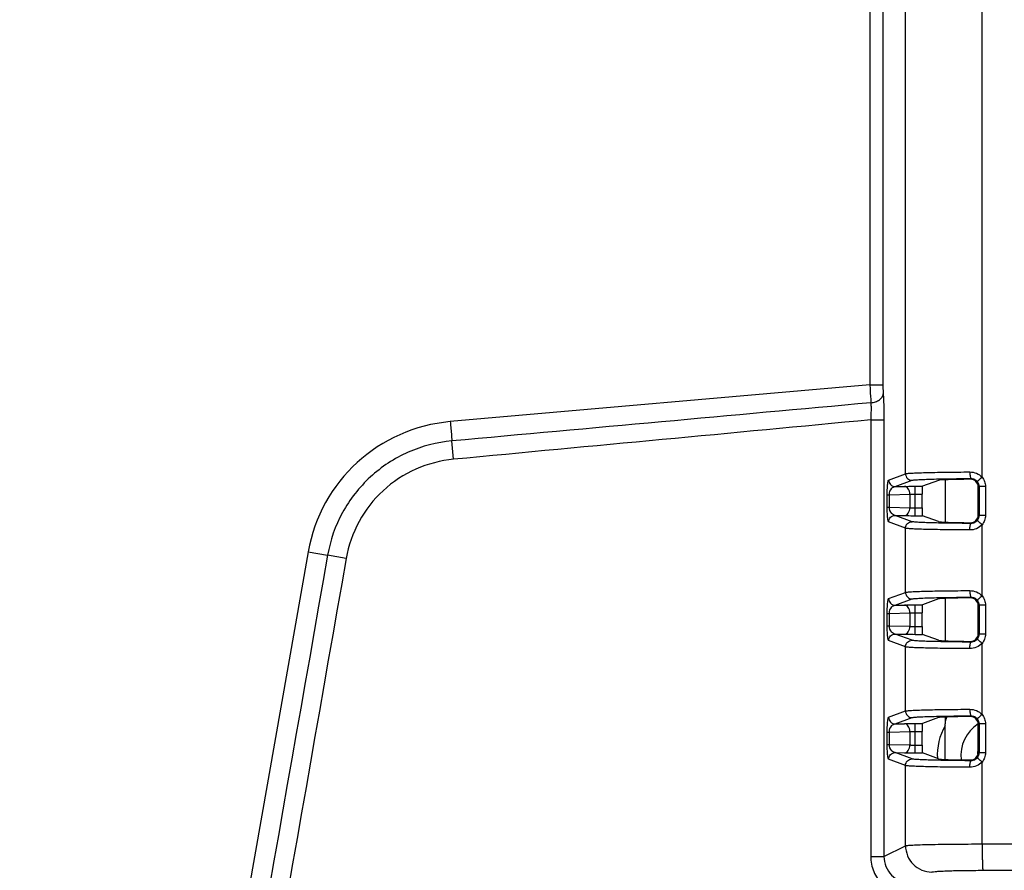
# Model space of a CAD drawing. Header units: millimetres. Extents: x 0 to 1682, y 0 to 1188.
# Tile 36 of 59: x 1180 to 1255, y 613 to 678. Entities that reach past the tile are written whole.
import ezdxf

# ---------------------------------------------------------------- set-up
doc = ezdxf.new("R2010")
doc.units = ezdxf.units.MM
doc.header["$LTSCALE"] = 92.51
for name, color, linetype in [('CONNECTOR_GUIDE-RTW-SHAPE', 7, 'CONTINUOUS'), ('FRONT_BEZEL-RT1951WD-SHAPE', 7, 'CONTINUOUS'), ('ISO7045-M3X5-4_8-SHAPE', 7, 'CONTINUOUS'), ('REAR_CASE-RT1951WD-SHAPE', 7, 'CONTINUOUS'), ('SMPS_TOPRTWD_ASSY-SHAPE', 7, 'CONTINUOUS')]:
    doc.layers.add(name, color=color, linetype=linetype)

msp = doc.modelspace()

# ---------------------------------------------------------------- linework, layer by layer
at = {"layer": 'CONNECTOR_GUIDE-RTW-SHAPE', "color": 7, "linetype": 'Continuous'}
msp.add_line((1250.645959, 621.478739), (1250.645959, 624.19285), dxfattribs=at)
msp.add_arc((1251.645959, 624.19285), 1, 149.59840763, 180, dxfattribs=at)
at = {"layer": 'FRONT_BEZEL-RT1951WD-SHAPE', "color": 7, "linetype": 'Continuous'}
msp.add_arc((1254.645959, 621.79285), 4.586453, 150.74143945, 183.06098151, dxfattribs=at)
at = {"layer": 'ISO7045-M3X5-4_8-SHAPE', "color": 7, "linetype": 'Continuous'}
for p, q in [((1253.145959, 621.871683), (1253.145959, 622.09285)), ((1253.145959, 622.09285), (1253.169761, 622.09285))]:
    msp.add_line(p, q, dxfattribs=at)
msp.add_arc((1254.645959, 621.79285), 2.8, 121.8773944, 187.09261532, dxfattribs=at)
at = {"layer": 'REAR_CASE-RT1951WD-SHAPE', "color": 7, "linetype": 'Continuous'}
for p, q in [((1244.948203, 736.697432), (1244.948203, 649.888267)), ((1245.938786, 736.697432), (1245.938786, 649.888267)), ((1247.649686, 643.155483), (1247.649686, 679.053246)), ((1253.461121, 642.884825), (1253.461121, 679.323905)), ((1244.948203, 649.888267), (1213.12968, 647.104507)), ((1244.948203, 649.888267), (1245.938786, 649.888267)), ((1245.013444, 647.24012), (1245.013444, 614.121682)), ((1245.013444, 647.24012), (1246.011008, 647.24012)), ((1246.011008, 647.24012), (1246.011008, 614.121682)), ((1213.38383, 644.251087), (1213.253209, 645.641215)), ((1246.369956, 642.676255), (1247.649686, 643.155483)), ((1246.868738, 642.176426), (1248.148468, 642.655655)), ((1246.868738, 642.176426), (1247.57332, 642.193039)), ((1248.376277, 639.970509), (1248.376277, 642.20111)), ((1248.376277, 642.20111), (1248.940453, 642.20111)), ((1250.143596, 642.651659), (1248.940453, 642.20111)), ((1252.565781, 642.786882), (1252.621026, 642.787162)), ((1252.566404, 642.732539), (1252.621026, 642.787162)), ((1253.169761, 642.136308), (1253.223417, 642.189963)), ((1253.169761, 640.035311), (1253.169761, 642.136308)), ((1253.223417, 642.189963), (1253.223417, 639.981656)), ((1253.708818, 642.189963), (1253.223417, 642.189963)), ((1253.708818, 642.189963), (1253.708818, 639.981656)), ((1246.261645, 640.614896), (1246.261645, 641.556724)), ((1246.261645, 641.556724), (1246.425862, 641.556724)), ((1246.425862, 641.556724), (1247.974799, 641.593244)), ((1246.425862, 640.614896), (1246.425862, 641.556724)), ((1247.974799, 641.593244), (1247.974799, 640.578375)), ((1248.376277, 641.601316), (1248.899595, 641.601316)), ((1248.899595, 640.570304), (1248.899595, 641.601316)), ((1246.261645, 640.614896), (1246.425862, 640.614896)), ((1246.425862, 640.614896), (1247.974799, 640.578375)), ((1248.148468, 639.515965), (1246.868738, 639.995193)), ((1246.868738, 639.995193), (1247.57332, 639.978581)), ((1248.376277, 640.570304), (1248.899595, 640.570304)), ((1248.376277, 639.970509), (1248.940453, 639.970509)), ((1250.143596, 639.519961), (1248.940453, 639.970509)), ((1253.169761, 640.035311), (1253.223417, 639.981656)), ((1253.708818, 639.981656), (1253.223417, 639.981656)), ((1247.649686, 639.016136), (1246.369956, 639.495364)), ((1252.621026, 639.384458), (1252.565792, 639.384737)), ((1252.566404, 639.43908), (1252.621026, 639.384458)), ((1253.461121, 633.884825), (1253.461121, 639.286795)), ((1247.649686, 634.155483), (1247.649686, 639.016136)), ((1202.357856, 637.233949), (1180.477102, 513.142022)), ((1202.357856, 637.233949), (1203.82573, 636.974284)), ((1205.233473, 636.727597), (1203.82573, 636.974284)), ((1246.369956, 633.676255), (1247.649686, 634.155483)), ((1246.868738, 633.176426), (1248.148468, 633.655655)), ((1246.868738, 633.176426), (1247.57332, 633.193039)), ((1248.376277, 630.970509), (1248.376277, 633.20111)), ((1248.376277, 633.20111), (1248.940453, 633.20111)), ((1250.143596, 633.651659), (1248.940453, 633.20111)), ((1252.565781, 633.786882), (1252.621026, 633.787162)), ((1252.566404, 633.732539), (1252.621026, 633.787162)), ((1253.169761, 633.136308), (1253.223417, 633.189963)), ((1253.223417, 633.189963), (1253.223417, 630.981656)), ((1253.708818, 633.189963), (1253.223417, 633.189963)), ((1253.708818, 633.189963), (1253.708818, 630.981656)), ((1246.261645, 631.614896), (1246.261645, 632.556724)), ((1246.261645, 632.556724), (1246.425862, 632.556724)), ((1246.425862, 632.556724), (1247.974799, 632.593244)), ((1246.425862, 631.614896), (1246.425862, 632.556724)), ((1247.974799, 632.593244), (1247.974799, 631.578375)), ((1248.376277, 632.601316), (1248.899595, 632.601316)), ((1248.899595, 631.570304), (1248.899595, 632.601316)), ((1253.169761, 631.035311), (1253.169761, 633.136308)), ((1246.261645, 631.614896), (1246.425862, 631.614896)), ((1246.425862, 631.614896), (1247.974799, 631.578375)), ((1248.148468, 630.515965), (1246.868738, 630.995193)), ((1246.868738, 630.995193), (1247.57332, 630.978581)), ((1248.376277, 631.570304), (1248.899595, 631.570304)), ((1248.376277, 630.970509), (1248.940453, 630.970509)), ((1250.143596, 630.519961), (1248.940453, 630.970509)), ((1253.169761, 631.035311), (1253.223417, 630.981656)), ((1253.708818, 630.981656), (1253.223417, 630.981656)), ((1247.649686, 630.016136), (1246.369956, 630.495364)), ((1252.621026, 630.384458), (1252.565792, 630.384737)), ((1252.566404, 630.43908), (1252.621026, 630.384458)), ((1253.461121, 624.884825), (1253.461121, 630.286795)), ((1247.649686, 625.155483), (1247.649686, 630.016136)), ((1246.369956, 624.676255), (1247.649686, 625.155483)), ((1246.868738, 624.176426), (1248.148468, 624.655655)), ((1246.868738, 624.176426), (1247.57332, 624.193039)), ((1248.376277, 621.970509), (1248.376277, 624.20111)), ((1248.376277, 624.20111), (1248.940453, 624.20111)), ((1250.143596, 624.651659), (1248.940453, 624.20111)), ((1252.565781, 624.786882), (1252.621026, 624.787162)), ((1252.566404, 624.732539), (1252.621026, 624.787162)), ((1253.169761, 624.136308), (1253.223417, 624.189963)), ((1253.223417, 624.189963), (1253.223417, 621.981656)), ((1253.708818, 624.189963), (1253.223417, 624.189963)), ((1253.708818, 624.189963), (1253.708818, 621.981656)), ((1246.261645, 622.614896), (1246.261645, 623.556724)), ((1246.261645, 623.556724), (1246.425862, 623.556724)), ((1246.425862, 623.556724), (1247.974799, 623.593244)), ((1246.425862, 622.614896), (1246.425862, 623.556724)), ((1247.974799, 623.593244), (1247.974799, 622.578375)), ((1248.376277, 623.601316), (1248.899595, 623.601316)), ((1248.899595, 622.570304), (1248.899595, 623.601316)), ((1253.169761, 622.035311), (1253.169761, 624.136308)), ((1246.261645, 622.614896), (1246.425862, 622.614896)), ((1246.425862, 622.614896), (1247.974799, 622.578375)), ((1248.148468, 621.515965), (1246.868738, 621.995193)), ((1246.868738, 621.995193), (1247.57332, 621.978581)), ((1248.376277, 622.570304), (1248.899595, 622.570304)), ((1248.376277, 621.970509), (1248.940453, 621.970509)), ((1250.143596, 621.519961), (1248.940453, 621.970509)), ((1253.169761, 622.035311), (1253.223417, 621.981656)), ((1253.708818, 621.981656), (1253.223417, 621.981656)), ((1247.649686, 621.016136), (1246.369956, 621.495364)), ((1252.621026, 621.384458), (1252.565792, 621.384737)), ((1252.566404, 621.43908), (1252.621026, 621.384458)), ((1253.461121, 615.069902), (1253.461121, 621.286795)), ((1247.649686, 614.940022), (1247.649686, 621.016136)), ((1246.011008, 614.121682), (1247.649686, 614.940022)), ((1245.013444, 614.121682), (1246.011008, 614.121682))]:
    msp.add_line(p, q, dxfattribs=at)
msp.add_arc((1214.17556, 635.15016), 12.000012, 95.00004401, 169.99995599, dxfattribs=at)
for centre, major_axis, ratio, start_param, end_param in [((1248.941551, 641.601316), (0, 0.6), 0.069926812, 0.026179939, 1.570796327), ((1253.635071, 642.645265), (3.5, 0), 0.026185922, 1.881084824, 3.071779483), ((1248.941551, 640.570304), (0, 0.6), 0.069926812, -4.71238898, -3.167772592), ((1253.635071, 639.526354), (3.5, 0), 0.026185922, -3.071779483, -1.881084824), ((1248.941551, 632.601316), (0, 0.6), 0.069926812, 0.026179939, 1.570796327), ((1253.635071, 633.645265), (3.5, 0), 0.026185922, 1.881084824, 3.071779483), ((1248.941551, 631.570304), (0, 0.6), 0.069926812, -4.71238898, -3.167772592), ((1253.635071, 630.526354), (3.5, 0), 0.026185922, -3.071779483, -1.881084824), ((1248.941551, 623.601316), (0, 0.6), 0.069926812, 0.026179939, 1.570796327), ((1253.635071, 624.645265), (3.5, 0), 0.026185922, 1.881084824, 3.071779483), ((1248.941551, 622.570304), (0, 0.6), 0.069926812, -4.71238898, -3.167772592), ((1253.635071, 621.526354), (3.5, 0), 0.026185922, -3.071779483, -1.881084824)]:
    msp.add_ellipse(centre, major_axis=major_axis, ratio=ratio, start_param=start_param, end_param=end_param, dxfattribs=at)
for points, knots in [([(1244.948203, 649.888267), (1244.953583, 649.764996), (1244.974629, 649.313706), (1245.000052, 648.86258), (1245.023904, 648.535051)], [0, 0, 0, 0, 0.273113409, 1, 1, 1, 1]), ([(1245.938786, 649.888267), (1245.938786, 649.826496), (1245.940333, 649.600309), (1245.94669, 649.374055), (1245.957289, 649.209966)], [0, 0, 0, 0, 0.273081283, 1, 1, 1, 1]), ([(1245.023904, 648.53505), (1245.142817, 648.544396), (1245.3712, 648.590066), (1245.668829, 648.73643), (1245.883885, 648.945506), (1245.950884, 649.124943), (1245.957289, 649.209966)], [0, 0, 0, 0, 0.28896084, 0.557429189, 0.793442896, 1, 1, 1, 1]), ([(1245.957289, 649.209966), (1245.966523, 649.067001), (1246.000417, 648.410911), (1246.011005, 647.753779), (1246.011008, 647.24012)], [0, 0, 0, 0, 0.218081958, 1, 1, 1, 1]), ([(1245.023904, 648.53505), (1245.028479, 648.440986), (1245.040943, 648.009346), (1245.030058, 647.577287), (1245.013444, 647.24012)], [0, 0, 0, 0, 0.218125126, 1, 1, 1, 1]), ([(1213.12968, 647.104507), (1213.141576, 646.968529), (1213.183856, 646.480859), (1213.225094, 645.993095), (1213.253209, 645.641215)], [0, 0, 0, 0, 0.278851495, 1, 1, 1, 1]), ([(1213.253209, 645.641215), (1212.115913, 645.538429), (1209.858062, 644.955086), (1206.944009, 643.043351), (1204.794275, 640.300064), (1204.02352, 638.099023), (1203.82573, 636.974284)], [0, 0, 0, 0, 0.249997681, 0.49999256, 0.749987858, 1, 1, 1, 1]), ([(1213.38383, 644.251087), (1212.399383, 644.158572), (1210.446147, 643.647333), (1207.927067, 641.986113), (1206.069705, 639.607875), (1205.404165, 637.701584), (1205.233473, 636.727597)], [0, 0, 0, 0, 0.249999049, 0.499994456, 0.749989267, 1, 1, 1, 1]), ([(1247.649686, 643.155483), (1247.667291, 643.161526), (1247.717383, 643.169692), (1247.868961, 643.187534), (1248.155215, 643.205056), (1248.606868, 643.225313), (1249.194429, 643.243149), (1249.901686, 643.259012), (1251.026572, 643.27694), (1251.913612, 643.28422), (1252.52884, 643.28699)], [0, 0, 0, 0, 0.011434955, 0.030964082, 0.093934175, 0.187384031, 0.308832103, 0.455021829, 0.622021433, 1, 1, 1, 1]), ([(1247.649686, 643.155483), (1247.649919, 643.028063), (1247.756343, 642.763046), (1248.021237, 642.655887), (1248.148468, 642.655655)], [0, 0, 0, 0, 0.500369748, 1, 1, 1, 1]), ([(1252.52884, 643.28699), (1252.701247, 643.287763), (1253.051365, 643.220668), (1253.345563, 643.014496), (1253.461121, 642.884825)], [0, 0, 0, 0, 0.498148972, 1, 1, 1, 1]), ([(1252.52884, 643.28699), (1252.529139, 643.224146), (1252.533285, 643.108444), (1252.552142, 642.950727), (1252.574313, 642.852081), (1252.603113, 642.78966), (1252.621026, 642.787162)], [0, 0, 0, 0, 0.364125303, 0.67671941, 0.895203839, 1, 1, 1, 1]), ([(1253.461121, 642.884825), (1253.413723, 642.846084), (1253.326346, 642.77407), (1253.22364, 642.688644), (1253.157351, 642.631624), (1253.122328, 642.602177), (1253.101862, 642.581758), (1253.090111, 642.572821), (1253.088401, 642.569033)], [0, 0, 0, 0, 0.375828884, 0.695362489, 0.819470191, 0.91361164, 0.974479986, 1, 1, 1, 1]), ([(1253.461121, 642.884825), (1253.540047, 642.788201), (1253.665677, 642.566177), (1253.708813, 642.31475), (1253.708818, 642.189963)], [0, 0, 0, 0, 0.499949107, 1, 1, 1, 1]), ([(1246.261645, 641.556724), (1246.261645, 641.720288), (1246.26772, 642.000931), (1246.289505, 642.321767), (1246.313527, 642.505626), (1246.330306, 642.592612), (1246.346071, 642.645066), (1246.36103, 642.672911), (1246.369956, 642.676255)], [0, 0, 0, 0, 0.433044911, 0.743481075, 0.849331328, 0.92561964, 0.974763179, 1, 1, 1, 1]), ([(1246.369956, 642.676255), (1246.370188, 642.548835), (1246.476613, 642.283818), (1246.741507, 642.176659), (1246.868738, 642.176426)], [0, 0, 0, 0, 0.50036974, 1, 1, 1, 1]), ([(1246.425862, 641.556724), (1246.427745, 641.731198), (1246.514321, 642.022037), (1246.772649, 642.169598), (1246.868738, 642.176426)], [0, 0, 0, 0, 0.644291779, 1, 1, 1, 1]), ([(1247.57332, 642.193039), (1247.631961, 642.19442), (1247.899584, 642.199498), (1248.167265, 642.201108), (1248.376277, 642.20111)], [0, 0, 0, 0, 0.219139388, 1, 1, 1, 1]), ([(1247.974799, 641.593244), (1247.973804, 641.669654), (1247.953288, 641.817319), (1247.869267, 642.011133), (1247.740833, 642.15122), (1247.626488, 642.191494), (1247.57332, 642.193039)], [0, 0, 0, 0, 0.292113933, 0.562339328, 0.796669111, 1, 1, 1, 1]), ([(1248.148468, 642.655655), (1248.164346, 642.661599), (1248.209752, 642.669759), (1248.346835, 642.687415), (1248.605726, 642.704874), (1249.014047, 642.724987), (1249.545368, 642.742761), (1250.185202, 642.758595), (1251.204165, 642.776586), (1252.007995, 642.783987), (1252.565781, 642.786882)], [0, 0, 0, 0, 0.011502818, 0.031051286, 0.093965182, 0.187275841, 0.308552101, 0.454596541, 0.621544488, 1, 1, 1, 1]), ([(1253.169761, 642.136308), (1253.169761, 642.29127), (1253.038463, 642.611266), (1252.717863, 642.733811), (1252.566404, 642.732539)], [0, 0, 0, 0, 0.505707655, 1, 1, 1, 1]), ([(1252.621026, 642.787162), (1252.707833, 642.787987), (1252.886776, 642.750783), (1253.031742, 642.638344), (1253.088401, 642.569033)], [0, 0, 0, 0, 0.492309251, 1, 1, 1, 1]), ([(1247.974799, 641.593244), (1248.004105, 641.594623), (1248.137873, 641.599706), (1248.271756, 641.601315), (1248.376277, 641.601316)], [0, 0, 0, 0, 0.219175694, 1, 1, 1, 1]), ([(1246.369956, 639.495364), (1246.361029, 639.49871), (1246.346067, 639.526561), (1246.3303, 639.579028), (1246.313521, 639.666032), (1246.289502, 639.84989), (1246.267719, 640.170712), (1246.261645, 640.451337), (1246.261645, 640.614896)], [0, 0, 0, 0, 0.025240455, 0.074397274, 0.150705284, 0.256567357, 0.566969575, 1, 1, 1, 1]), ([(1246.369956, 639.495364), (1246.370188, 639.622784), (1246.476613, 639.887801), (1246.741507, 639.99496), (1246.868738, 639.995193)], [0, 0, 0, 0, 0.500369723, 1, 1, 1, 1]), ([(1246.868738, 639.995193), (1246.772642, 640.002022), (1246.514313, 640.149591), (1246.427744, 640.440429), (1246.425862, 640.614896)], [0, 0, 0, 0, 0.355736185, 1, 1, 1, 1]), ([(1247.57332, 639.978581), (1247.626488, 639.980126), (1247.740833, 640.020399), (1247.869267, 640.160487), (1247.953288, 640.3543), (1247.973804, 640.501966), (1247.974799, 640.578375)], [0, 0, 0, 0, 0.20333089, 0.437660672, 0.707886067, 1, 1, 1, 1]), ([(1247.57332, 639.978581), (1247.631953, 639.977199), (1247.899576, 639.972122), (1248.167256, 639.970512), (1248.376277, 639.970509)], [0, 0, 0, 0, 0.219108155, 1, 1, 1, 1]), ([(1247.974799, 640.578375), (1248.004101, 640.576996), (1248.137869, 640.571914), (1248.271752, 640.570304), (1248.376277, 640.570304)], [0, 0, 0, 0, 0.219144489, 1, 1, 1, 1]), ([(1252.566404, 639.43908), (1252.717861, 639.437808), (1253.038461, 639.560352), (1253.169761, 639.880348), (1253.169761, 640.035311)], [0, 0, 0, 0, 0.494288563, 1, 1, 1, 1]), ([(1253.708818, 639.981656), (1253.708814, 639.856878), (1253.66568, 639.605451), (1253.540051, 639.383424), (1253.461121, 639.286795)], [0, 0, 0, 0, 0.500018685, 1, 1, 1, 1]), ([(1247.649686, 639.016136), (1247.649919, 639.143556), (1247.756343, 639.408573), (1248.021237, 639.515732), (1248.148468, 639.515965)], [0, 0, 0, 0, 0.50036974, 1, 1, 1, 1]), ([(1252.565792, 639.384737), (1252.008014, 639.387632), (1251.204198, 639.395032), (1250.185252, 639.413023), (1249.545425, 639.428857), (1249.014102, 639.44663), (1248.605767, 639.466743), (1248.34686, 639.484202), (1248.209761, 639.501859), (1248.164348, 639.510019), (1248.148468, 639.515965)], [0, 0, 0, 0, 0.378449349, 0.545392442, 0.691434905, 0.812711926, 0.906024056, 0.968944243, 0.988495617, 1, 1, 1, 1]), ([(1252.52884, 638.884629), (1252.529138, 638.947473), (1252.533285, 639.063176), (1252.552141, 639.220893), (1252.574313, 639.319539), (1252.603113, 639.381959), (1252.621026, 639.384458)], [0, 0, 0, 0, 0.364125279, 0.676719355, 0.895203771, 1, 1, 1, 1]), ([(1253.461121, 639.286795), (1253.345587, 639.157143), (1253.051396, 638.950966), (1252.701278, 638.883858), (1252.52884, 638.884629)], [0, 0, 0, 0, 0.501763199, 1, 1, 1, 1]), ([(1253.088401, 639.602587), (1253.031754, 639.533289), (1252.886796, 639.420845), (1252.707851, 639.383633), (1252.621026, 639.384458)], [0, 0, 0, 0, 0.507588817, 1, 1, 1, 1]), ([(1253.461121, 639.286795), (1253.413723, 639.325535), (1253.326346, 639.397549), (1253.22364, 639.482975), (1253.157351, 639.539995), (1253.122328, 639.569442), (1253.101862, 639.589861), (1253.090111, 639.598798), (1253.088401, 639.602587)], [0, 0, 0, 0, 0.375828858, 0.69536244, 0.819470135, 0.913611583, 0.97447994, 1, 1, 1, 1]), ([(1252.52884, 638.884629), (1251.91362, 638.887399), (1251.026596, 638.894679), (1249.90173, 638.912607), (1249.194484, 638.928469), (1248.606924, 638.946304), (1248.155258, 638.966561), (1247.868988, 638.984084), (1247.717392, 639.001926), (1247.667293, 639.010093), (1247.649686, 639.016136)], [0, 0, 0, 0, 0.377973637, 0.544968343, 0.691155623, 0.812604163, 0.906055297, 0.969031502, 0.988563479, 1, 1, 1, 1]), ([(1247.649686, 634.155483), (1247.667291, 634.161526), (1247.717383, 634.169692), (1247.868961, 634.187534), (1248.155215, 634.205056), (1248.606868, 634.225313), (1249.194429, 634.243149), (1249.901686, 634.259012), (1251.026572, 634.27694), (1251.913612, 634.28422), (1252.52884, 634.28699)], [0, 0, 0, 0, 0.011434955, 0.030964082, 0.093934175, 0.187384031, 0.308832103, 0.455021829, 0.622021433, 1, 1, 1, 1]), ([(1247.649686, 634.155483), (1247.649919, 634.028063), (1247.756343, 633.763046), (1248.021237, 633.655887), (1248.148468, 633.655655)], [0, 0, 0, 0, 0.500369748, 1, 1, 1, 1]), ([(1252.52884, 634.28699), (1252.701247, 634.287763), (1253.051365, 634.220668), (1253.345563, 634.014496), (1253.461121, 633.884825)], [0, 0, 0, 0, 0.498148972, 1, 1, 1, 1]), ([(1252.52884, 634.28699), (1252.529139, 634.224146), (1252.533285, 634.108444), (1252.552142, 633.950727), (1252.574313, 633.852081), (1252.603113, 633.78966), (1252.621026, 633.787162)], [0, 0, 0, 0, 0.364125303, 0.67671941, 0.895203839, 1, 1, 1, 1]), ([(1246.261645, 632.556724), (1246.261645, 632.720288), (1246.26772, 633.000931), (1246.289505, 633.321767), (1246.313527, 633.505626), (1246.330306, 633.592612), (1246.346071, 633.645066), (1246.36103, 633.672911), (1246.369956, 633.676255)], [0, 0, 0, 0, 0.433044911, 0.743481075, 0.849331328, 0.92561964, 0.974763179, 1, 1, 1, 1]), ([(1246.369956, 633.676255), (1246.370188, 633.548835), (1246.476613, 633.283818), (1246.741507, 633.176659), (1246.868738, 633.176426)], [0, 0, 0, 0, 0.50036974, 1, 1, 1, 1]), ([(1246.425862, 632.556724), (1246.427745, 632.731198), (1246.514321, 633.022037), (1246.772649, 633.169598), (1246.868738, 633.176426)], [0, 0, 0, 0, 0.644291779, 1, 1, 1, 1]), ([(1247.57332, 633.193039), (1247.631961, 633.19442), (1247.899584, 633.199498), (1248.167265, 633.201108), (1248.376277, 633.20111)], [0, 0, 0, 0, 0.219139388, 1, 1, 1, 1]), ([(1247.974799, 632.593244), (1247.973804, 632.669654), (1247.953288, 632.817319), (1247.869267, 633.011133), (1247.740833, 633.15122), (1247.626488, 633.191494), (1247.57332, 633.193039)], [0, 0, 0, 0, 0.292113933, 0.562339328, 0.796669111, 1, 1, 1, 1]), ([(1248.148468, 633.655655), (1248.164346, 633.661599), (1248.209752, 633.669759), (1248.346835, 633.687415), (1248.605726, 633.704874), (1249.014047, 633.724987), (1249.545368, 633.742761), (1250.185202, 633.758595), (1251.204165, 633.776586), (1252.007995, 633.783987), (1252.565781, 633.786882)], [0, 0, 0, 0, 0.011502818, 0.031051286, 0.093965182, 0.187275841, 0.308552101, 0.454596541, 0.621544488, 1, 1, 1, 1]), ([(1253.169761, 633.136308), (1253.169761, 633.29127), (1253.038463, 633.611266), (1252.717863, 633.733811), (1252.566404, 633.732539)], [0, 0, 0, 0, 0.505707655, 1, 1, 1, 1]), ([(1252.621026, 633.787162), (1252.707833, 633.787987), (1252.886776, 633.750783), (1253.031742, 633.638344), (1253.088401, 633.569033)], [0, 0, 0, 0, 0.492309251, 1, 1, 1, 1]), ([(1253.461121, 633.884825), (1253.413723, 633.846084), (1253.326346, 633.77407), (1253.22364, 633.688644), (1253.157351, 633.631624), (1253.122328, 633.602177), (1253.101862, 633.581758), (1253.090111, 633.572821), (1253.088401, 633.569033)], [0, 0, 0, 0, 0.375828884, 0.695362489, 0.819470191, 0.91361164, 0.974479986, 1, 1, 1, 1]), ([(1253.461121, 633.884825), (1253.540047, 633.788201), (1253.665677, 633.566177), (1253.708813, 633.31475), (1253.708818, 633.189963)], [0, 0, 0, 0, 0.499949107, 1, 1, 1, 1]), ([(1247.974799, 632.593244), (1248.004105, 632.594623), (1248.137873, 632.599706), (1248.271756, 632.601315), (1248.376277, 632.601316)], [0, 0, 0, 0, 0.219175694, 1, 1, 1, 1]), ([(1246.369956, 630.495364), (1246.361029, 630.49871), (1246.346067, 630.526561), (1246.3303, 630.579028), (1246.313521, 630.666032), (1246.289502, 630.84989), (1246.267719, 631.170712), (1246.261645, 631.451337), (1246.261645, 631.614896)], [0, 0, 0, 0, 0.025240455, 0.074397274, 0.150705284, 0.256567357, 0.566969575, 1, 1, 1, 1]), ([(1246.369956, 630.495364), (1246.370188, 630.622784), (1246.476613, 630.887801), (1246.741507, 630.99496), (1246.868738, 630.995193)], [0, 0, 0, 0, 0.500369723, 1, 1, 1, 1]), ([(1246.868738, 630.995193), (1246.772642, 631.002022), (1246.514313, 631.149591), (1246.427744, 631.440429), (1246.425862, 631.614896)], [0, 0, 0, 0, 0.355736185, 1, 1, 1, 1]), ([(1247.57332, 630.978581), (1247.626488, 630.980126), (1247.740833, 631.020399), (1247.869267, 631.160487), (1247.953288, 631.3543), (1247.973804, 631.501966), (1247.974799, 631.578375)], [0, 0, 0, 0, 0.20333089, 0.437660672, 0.707886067, 1, 1, 1, 1]), ([(1247.57332, 630.978581), (1247.631953, 630.977199), (1247.899576, 630.972122), (1248.167256, 630.970512), (1248.376277, 630.970509)], [0, 0, 0, 0, 0.219108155, 1, 1, 1, 1]), ([(1247.974799, 631.578375), (1248.004101, 631.576996), (1248.137869, 631.571914), (1248.271752, 631.570304), (1248.376277, 631.570304)], [0, 0, 0, 0, 0.219144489, 1, 1, 1, 1]), ([(1252.566404, 630.43908), (1252.717861, 630.437808), (1253.038461, 630.560352), (1253.169761, 630.880348), (1253.169761, 631.035311)], [0, 0, 0, 0, 0.494288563, 1, 1, 1, 1]), ([(1253.708818, 630.981656), (1253.708814, 630.856878), (1253.66568, 630.605451), (1253.540051, 630.383424), (1253.461121, 630.286795)], [0, 0, 0, 0, 0.500018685, 1, 1, 1, 1]), ([(1247.649686, 630.016136), (1247.649919, 630.143556), (1247.756343, 630.408573), (1248.021237, 630.515732), (1248.148468, 630.515965)], [0, 0, 0, 0, 0.50036974, 1, 1, 1, 1]), ([(1252.565792, 630.384737), (1252.008014, 630.387632), (1251.204198, 630.395032), (1250.185252, 630.413023), (1249.545425, 630.428857), (1249.014102, 630.44663), (1248.605767, 630.466743), (1248.34686, 630.484202), (1248.209761, 630.501859), (1248.164348, 630.510019), (1248.148468, 630.515965)], [0, 0, 0, 0, 0.378449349, 0.545392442, 0.691434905, 0.812711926, 0.906024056, 0.968944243, 0.988495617, 1, 1, 1, 1]), ([(1252.52884, 629.884629), (1252.529138, 629.947473), (1252.533285, 630.063176), (1252.552141, 630.220893), (1252.574313, 630.319539), (1252.603113, 630.381959), (1252.621026, 630.384458)], [0, 0, 0, 0, 0.364125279, 0.676719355, 0.895203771, 1, 1, 1, 1]), ([(1253.461121, 630.286795), (1253.345587, 630.157143), (1253.051396, 629.950966), (1252.701278, 629.883858), (1252.52884, 629.884629)], [0, 0, 0, 0, 0.501763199, 1, 1, 1, 1]), ([(1253.088401, 630.602587), (1253.031754, 630.533289), (1252.886796, 630.420845), (1252.707851, 630.383633), (1252.621026, 630.384458)], [0, 0, 0, 0, 0.507588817, 1, 1, 1, 1]), ([(1253.461121, 630.286795), (1253.413723, 630.325535), (1253.326346, 630.397549), (1253.22364, 630.482975), (1253.157351, 630.539995), (1253.122328, 630.569442), (1253.101862, 630.589861), (1253.090111, 630.598798), (1253.088401, 630.602587)], [0, 0, 0, 0, 0.375828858, 0.69536244, 0.819470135, 0.913611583, 0.97447994, 1, 1, 1, 1]), ([(1252.52884, 629.884629), (1251.91362, 629.887399), (1251.026596, 629.894679), (1249.90173, 629.912607), (1249.194484, 629.928469), (1248.606924, 629.946304), (1248.155258, 629.966561), (1247.868988, 629.984084), (1247.717392, 630.001926), (1247.667293, 630.010093), (1247.649686, 630.016136)], [0, 0, 0, 0, 0.377973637, 0.544968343, 0.691155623, 0.812604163, 0.906055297, 0.969031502, 0.988563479, 1, 1, 1, 1]), ([(1247.649686, 625.155483), (1247.667291, 625.161526), (1247.717383, 625.169692), (1247.868961, 625.187534), (1248.155215, 625.205056), (1248.606868, 625.225313), (1249.194429, 625.243149), (1249.901686, 625.259012), (1251.026572, 625.27694), (1251.913612, 625.28422), (1252.52884, 625.28699)], [0, 0, 0, 0, 0.011434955, 0.030964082, 0.093934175, 0.187384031, 0.308832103, 0.455021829, 0.622021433, 1, 1, 1, 1]), ([(1247.649686, 625.155483), (1247.649919, 625.028063), (1247.756343, 624.763046), (1248.021237, 624.655887), (1248.148468, 624.655655)], [0, 0, 0, 0, 0.500369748, 1, 1, 1, 1]), ([(1252.52884, 625.28699), (1252.701247, 625.287763), (1253.051365, 625.220668), (1253.345563, 625.014496), (1253.461121, 624.884825)], [0, 0, 0, 0, 0.498148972, 1, 1, 1, 1]), ([(1252.52884, 625.28699), (1252.529139, 625.224146), (1252.533285, 625.108444), (1252.552142, 624.950727), (1252.574313, 624.852081), (1252.603113, 624.78966), (1252.621026, 624.787162)], [0, 0, 0, 0, 0.364125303, 0.67671941, 0.895203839, 1, 1, 1, 1]), ([(1246.261645, 623.556724), (1246.261645, 623.720288), (1246.26772, 624.000931), (1246.289505, 624.321767), (1246.313527, 624.505626), (1246.330306, 624.592612), (1246.346071, 624.645066), (1246.36103, 624.672911), (1246.369956, 624.676255)], [0, 0, 0, 0, 0.433044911, 0.743481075, 0.849331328, 0.92561964, 0.974763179, 1, 1, 1, 1]), ([(1246.369956, 624.676255), (1246.370188, 624.548835), (1246.476613, 624.283818), (1246.741507, 624.176659), (1246.868738, 624.176426)], [0, 0, 0, 0, 0.50036974, 1, 1, 1, 1]), ([(1247.57332, 624.193039), (1247.631961, 624.19442), (1247.899584, 624.199498), (1248.167265, 624.201108), (1248.376277, 624.20111)], [0, 0, 0, 0, 0.219139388, 1, 1, 1, 1]), ([(1247.974799, 623.593244), (1247.973804, 623.669654), (1247.953288, 623.817319), (1247.869267, 624.011133), (1247.740833, 624.15122), (1247.626488, 624.191494), (1247.57332, 624.193039)], [0, 0, 0, 0, 0.292113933, 0.562339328, 0.796669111, 1, 1, 1, 1]), ([(1248.148468, 624.655655), (1248.164346, 624.661599), (1248.209752, 624.669759), (1248.346835, 624.687415), (1248.605726, 624.704874), (1249.014047, 624.724987), (1249.545368, 624.742761), (1250.185202, 624.758595), (1251.204165, 624.776586), (1252.007995, 624.783987), (1252.565781, 624.786882)], [0, 0, 0, 0, 0.011502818, 0.031051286, 0.093965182, 0.187275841, 0.308552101, 0.454596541, 0.621544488, 1, 1, 1, 1]), ([(1253.169761, 624.136308), (1253.169761, 624.29127), (1253.038463, 624.611266), (1252.717863, 624.733811), (1252.566404, 624.732539)], [0, 0, 0, 0, 0.505707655, 1, 1, 1, 1]), ([(1252.621026, 624.787162), (1252.707833, 624.787987), (1252.886776, 624.750783), (1253.031742, 624.638344), (1253.088401, 624.569033)], [0, 0, 0, 0, 0.492309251, 1, 1, 1, 1]), ([(1253.461121, 624.884825), (1253.413723, 624.846084), (1253.326346, 624.77407), (1253.22364, 624.688644), (1253.157351, 624.631624), (1253.122328, 624.602177), (1253.101862, 624.581758), (1253.090111, 624.572821), (1253.088401, 624.569033)], [0, 0, 0, 0, 0.375828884, 0.695362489, 0.819470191, 0.91361164, 0.974479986, 1, 1, 1, 1]), ([(1253.461121, 624.884825), (1253.540047, 624.788201), (1253.665677, 624.566177), (1253.708813, 624.31475), (1253.708818, 624.189963)], [0, 0, 0, 0, 0.499949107, 1, 1, 1, 1]), ([(1246.425862, 623.556724), (1246.427745, 623.731198), (1246.514321, 624.022037), (1246.772649, 624.169598), (1246.868738, 624.176426)], [0, 0, 0, 0, 0.644291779, 1, 1, 1, 1]), ([(1247.974799, 623.593244), (1248.004105, 623.594623), (1248.137873, 623.599706), (1248.271756, 623.601315), (1248.376277, 623.601316)], [0, 0, 0, 0, 0.219175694, 1, 1, 1, 1]), ([(1246.369956, 621.495364), (1246.361029, 621.49871), (1246.346067, 621.526561), (1246.3303, 621.579028), (1246.313521, 621.666032), (1246.289502, 621.84989), (1246.267719, 622.170712), (1246.261645, 622.451337), (1246.261645, 622.614896)], [0, 0, 0, 0, 0.025240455, 0.074397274, 0.150705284, 0.256567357, 0.566969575, 1, 1, 1, 1]), ([(1246.369956, 621.495364), (1246.370188, 621.622784), (1246.476613, 621.887801), (1246.741507, 621.99496), (1246.868738, 621.995193)], [0, 0, 0, 0, 0.500369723, 1, 1, 1, 1]), ([(1246.868738, 621.995193), (1246.772642, 622.002022), (1246.514313, 622.149591), (1246.427744, 622.440429), (1246.425862, 622.614896)], [0, 0, 0, 0, 0.355736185, 1, 1, 1, 1]), ([(1247.57332, 621.978581), (1247.626488, 621.980126), (1247.740833, 622.020399), (1247.869267, 622.160487), (1247.953288, 622.3543), (1247.973804, 622.501966), (1247.974799, 622.578375)], [0, 0, 0, 0, 0.20333089, 0.437660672, 0.707886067, 1, 1, 1, 1]), ([(1247.57332, 621.978581), (1247.631953, 621.977199), (1247.899576, 621.972122), (1248.167256, 621.970512), (1248.376277, 621.970509)], [0, 0, 0, 0, 0.219108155, 1, 1, 1, 1]), ([(1247.974799, 622.578375), (1248.004101, 622.576996), (1248.137869, 622.571914), (1248.271752, 622.570304), (1248.376277, 622.570304)], [0, 0, 0, 0, 0.219144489, 1, 1, 1, 1]), ([(1252.566404, 621.43908), (1252.717861, 621.437808), (1253.038461, 621.560352), (1253.169761, 621.880348), (1253.169761, 622.035311)], [0, 0, 0, 0, 0.494288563, 1, 1, 1, 1]), ([(1253.708818, 621.981656), (1253.708814, 621.856878), (1253.66568, 621.605451), (1253.540051, 621.383424), (1253.461121, 621.286795)], [0, 0, 0, 0, 0.500018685, 1, 1, 1, 1]), ([(1247.649686, 621.016136), (1247.649919, 621.143556), (1247.756343, 621.408573), (1248.021237, 621.515732), (1248.148468, 621.515965)], [0, 0, 0, 0, 0.50036974, 1, 1, 1, 1]), ([(1252.565792, 621.384737), (1252.008014, 621.387632), (1251.204198, 621.395032), (1250.185252, 621.413023), (1249.545425, 621.428857), (1249.014102, 621.44663), (1248.605767, 621.466743), (1248.34686, 621.484202), (1248.209761, 621.501859), (1248.164348, 621.510019), (1248.148468, 621.515965)], [0, 0, 0, 0, 0.378449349, 0.545392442, 0.691434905, 0.812711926, 0.906024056, 0.968944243, 0.988495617, 1, 1, 1, 1]), ([(1252.52884, 620.884629), (1252.529138, 620.947473), (1252.533285, 621.063176), (1252.552141, 621.220893), (1252.574313, 621.319539), (1252.603113, 621.381959), (1252.621026, 621.384458)], [0, 0, 0, 0, 0.364125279, 0.676719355, 0.895203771, 1, 1, 1, 1]), ([(1253.461121, 621.286795), (1253.345587, 621.157143), (1253.051396, 620.950966), (1252.701278, 620.883858), (1252.52884, 620.884629)], [0, 0, 0, 0, 0.501763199, 1, 1, 1, 1]), ([(1253.088401, 621.602587), (1253.031754, 621.533289), (1252.886796, 621.420845), (1252.707851, 621.383633), (1252.621026, 621.384458)], [0, 0, 0, 0, 0.507588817, 1, 1, 1, 1]), ([(1253.461121, 621.286795), (1253.413723, 621.325535), (1253.326346, 621.397549), (1253.22364, 621.482975), (1253.157351, 621.539995), (1253.122328, 621.569442), (1253.101862, 621.589861), (1253.090111, 621.598798), (1253.088401, 621.602587)], [0, 0, 0, 0, 0.375828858, 0.69536244, 0.819470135, 0.913611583, 0.97447994, 1, 1, 1, 1]), ([(1252.52884, 620.884629), (1251.91362, 620.887399), (1251.026596, 620.894679), (1249.90173, 620.912607), (1249.194484, 620.928469), (1248.606924, 620.946304), (1248.155258, 620.966561), (1247.868988, 620.984084), (1247.717392, 621.001926), (1247.667293, 621.010093), (1247.649686, 621.016136)], [0, 0, 0, 0, 0.377973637, 0.544968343, 0.691155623, 0.812604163, 0.906055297, 0.969031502, 0.988563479, 1, 1, 1, 1]), ([(1247.649686, 614.940022), (1247.67025, 614.946865), (1247.729942, 614.955414), (1247.843318, 614.967689), (1248.006044, 614.979079), (1248.316117, 614.996217), (1248.812666, 615.014533), (1249.526255, 615.033136), (1250.378607, 615.0485), (1251.705779, 615.064591), (1252.745676, 615.069419), (1253.461121, 615.069902)], [0, 0, 0, 0, 0.011180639, 0.030874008, 0.058970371, 0.095254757, 0.191118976, 0.315268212, 0.463527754, 0.630905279, 1, 1, 1, 1]), ([(1247.649686, 614.940022), (1247.650317, 614.680355), (1247.755145, 614.155614), (1248.19921, 613.49218), (1248.861444, 613.047026), (1249.385585, 612.941872), (1249.644814, 612.94124)], [0, 0, 0, 0, 0.25012883, 0.500298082, 0.750292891, 1, 1, 1, 1]), ([(1253.461121, 615.069902), (1257.809055, 615.074301), (1275.203996, 615.089699), (1292.598946, 615.096295), (1305.645959, 615.096295)], [0, 0, 0, 0, 0.249953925, 1, 1, 1, 1]), ([(1253.461121, 615.069902), (1253.461374, 614.820157), (1253.46361, 614.457032), (1253.470916, 613.993941), (1253.477817, 613.69753), (1253.486194, 613.451644), (1253.494212, 613.282338), (1253.501996, 613.179137), (1253.506683, 613.126688), (1253.512482, 613.093344), (1253.515516, 613.075436), (1253.519104, 613.071121)], [0, 0, 0, 0, 0.374392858, 0.544346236, 0.694319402, 0.818814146, 0.913278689, 0.948130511, 0.974304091, 0.991586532, 1, 1, 1, 1]), ([(1245.013444, 614.121682), (1245.013452, 613.731828), (1245.169544, 612.943528), (1245.837773, 611.947772), (1246.835285, 611.282336), (1247.623559, 611.127171), (1248.013448, 611.127161)], [0, 0, 0, 0, 0.249991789, 0.499984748, 0.749985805, 1, 1, 1, 1]), ([(1246.011008, 614.121682), (1246.010696, 613.861563), (1246.114462, 613.335398), (1246.560972, 612.671267), (1247.227434, 612.228698), (1247.753396, 612.126241), (1248.013448, 612.126552)], [0, 0, 0, 0, 0.250018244, 0.500045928, 0.750045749, 1, 1, 1, 1]), ([(1249.644814, 612.94124), (1249.658046, 612.947846), (1249.698084, 612.95672), (1249.819903, 612.976027), (1250.052813, 612.994698), (1250.419747, 613.016031), (1250.895639, 613.034241), (1251.463827, 613.049747), (1252.348699, 613.065785), (1253.042067, 613.070637), (1253.519104, 613.071121)], [0, 0, 0, 0, 0.011435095, 0.031255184, 0.09573364, 0.191598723, 0.31569278, 0.463864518, 0.631136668, 1, 1, 1, 1]), ([(1253.519104, 613.071121), (1257.862207, 613.07552), (1275.237821, 613.090917), (1292.613443, 613.097513), (1305.645959, 613.097513)], [0, 0, 0, 0, 0.249953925, 1, 1, 1, 1])]:
    msp.add_open_spline(points, degree=3, knots=knots, dxfattribs=at)
for points in [[(1245.023904, 648.535051), (1234.433962, 647.567268), (1223.843707, 646.602901), (1213.253209, 645.641215)], [(1245.013444, 647.24012), (1234.47082, 646.237651), (1223.927567, 645.241778), (1213.38383, 644.251087)], [(1253.088401, 642.569033), (1253.173288, 642.465179), (1253.22349, 642.324095), (1253.223417, 642.189963)], [(1253.223417, 639.981656), (1253.22349, 639.847524), (1253.173288, 639.70644), (1253.088401, 639.602587)], [(1203.82573, 636.974284), (1196.581132, 595.75688), (1189.335363, 554.539681), (1182.088562, 513.322664)], [(1205.233473, 636.727597), (1198.017707, 595.549283), (1190.799661, 554.371368), (1183.579606, 513.193806)], [(1253.088401, 633.569033), (1253.173288, 633.465179), (1253.22349, 633.324095), (1253.223417, 633.189963)], [(1253.223417, 630.981656), (1253.22349, 630.847524), (1253.173288, 630.70644), (1253.088401, 630.602587)], [(1253.088401, 624.569033), (1253.173288, 624.465179), (1253.22349, 624.324095), (1253.223417, 624.189963)], [(1253.223417, 621.981656), (1253.22349, 621.847524), (1253.173288, 621.70644), (1253.088401, 621.602587)]]:
    msp.add_open_spline(points, degree=3, dxfattribs=at)
at = {"layer": 'SMPS_TOPRTWD_ASSY-SHAPE', "color": 7, "linetype": 'Continuous'}
for p, q in [((1250.645959, 642.69288), (1250.645959, 639.478739)), ((1250.645959, 633.69288), (1250.645959, 630.478739)), ((1250.645959, 624.69288), (1250.645959, 624.19285))]:
    msp.add_line(p, q, dxfattribs=at)

doc.saveas('drawing.dxf')
